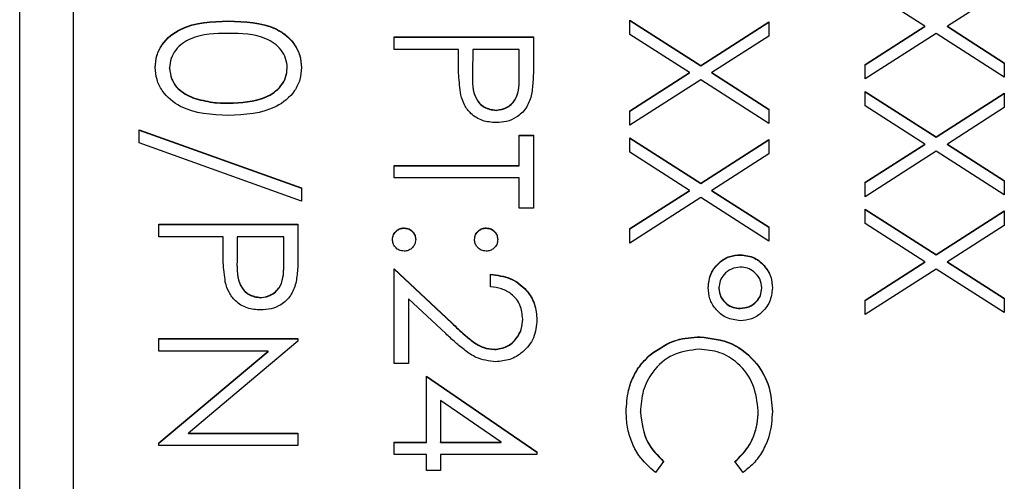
# Model space of a CAD drawing. Header units: millimetres. Extents: x 248 to 1443, y 143 to 1099.
# Tile 16 of 26: x 1340 to 1349, y 627 to 631. Entities that reach past the tile are written whole.
import ezdxf

# ---------------------------------------------------------------- set-up
doc = ezdxf.new("R2010")
doc.units = ezdxf.units.MM

msp = doc.modelspace()

# ---------------------------------------------------------------- linework, layer by layer
at = {"color": 7, "linetype": 'Continuous', "lineweight": 25}
for p, q in [((1340.1132, 600.535), (1340.1132, 641.535)), ((1340.6132, 639.1266), (1340.6132, 603.1438)), ((1348.571, 631.1138), (1348.0132, 631.4707)), ((1349.3132, 631.454), (1348.7814, 631.1138)), ((1342.0627, 631.1607), (1342.0627, 631.1638)), ((1345.8132, 631.1721), (1346.4762, 630.7478)), ((1345.8132, 631.0375), (1345.8132, 631.1721)), ((1345.8132, 631.169), (1346.4762, 630.7447)), ((1346.4762, 630.7478), (1347.1132, 631.1555)), ((1346.4762, 630.7447), (1347.1132, 631.1524)), ((1347.1132, 631.1555), (1347.1132, 631.0209)), ((1346.371, 630.6807), (1345.8132, 631.0375)), ((1348.0132, 630.7569), (1348.571, 631.1138)), ((1348.0132, 630.7539), (1348.571, 631.1107)), ((1348.6762, 631.0464), (1348.0132, 630.6224)), ((1348.571, 631.1107), (1348.571, 631.1138)), ((1349.3132, 630.639), (1348.6762, 631.0464)), ((1348.7814, 631.1138), (1349.3132, 630.7736)), ((1348.7814, 631.1107), (1348.7814, 631.1138)), ((1348.7814, 631.1107), (1349.3132, 630.7705)), ((1343.6132, 630.8972), (1343.6132, 631.0139)), ((1343.6132, 631.0139), (1344.9132, 631.0139)), ((1343.6132, 631.0108), (1344.9132, 631.0108)), ((1344.9132, 631.0139), (1344.9132, 630.759)), ((1347.1132, 631.0209), (1346.5814, 630.6807)), ((1344.2132, 630.8972), (1343.6132, 630.8972)), ((1344.2132, 630.8043), (1344.2132, 630.8972)), ((1344.3465, 630.8972), (1344.3437, 630.6697)), ((1344.7799, 630.8972), (1344.3465, 630.8972)), ((1344.7799, 630.6596), (1344.7799, 630.8972)), ((1348.0132, 630.6224), (1348.0132, 630.7569)), ((1349.3132, 630.7736), (1349.3132, 630.639)), ((1341.5132, 630.7224), (1341.5132, 630.7254)), ((1342.6132, 630.7224), (1342.6132, 630.7254)), ((1344.3437, 630.6653), (1344.3437, 630.6615)), ((1345.8132, 630.3238), (1346.371, 630.6807)), ((1345.8132, 630.3207), (1346.371, 630.6776)), ((1346.371, 630.6776), (1346.371, 630.6807)), ((1346.4762, 630.7447), (1346.4762, 630.7478)), ((1346.5814, 630.6807), (1347.1132, 630.3405)), ((1346.5814, 630.6776), (1346.5814, 630.6807)), ((1346.5814, 630.6776), (1347.1132, 630.3374)), ((1344.7799, 630.6565), (1344.7799, 630.6596)), ((1346.4762, 630.6133), (1345.8132, 630.1892)), ((1347.1132, 630.2059), (1346.4762, 630.6133)), ((1348.0132, 630.5058), (1348.6762, 630.0815)), ((1348.0132, 630.3712), (1348.0132, 630.5058)), ((1348.0132, 630.5027), (1348.6762, 630.0784)), ((1348.6762, 630.0815), (1349.3132, 630.4891)), ((1348.6762, 630.0784), (1349.3132, 630.486)), ((1349.3132, 630.4891), (1349.3132, 630.3545)), ((1341.7364, 630.4436), (1341.7364, 630.4467)), ((1342.0632, 630.3944), (1342.0632, 630.3975)), ((1344.564, 630.3278), (1344.564, 630.3308)), ((1345.8132, 630.1892), (1345.8132, 630.3238)), ((1347.1132, 630.3405), (1347.1132, 630.2059)), ((1348.571, 630.0143), (1348.0132, 630.3712)), ((1349.3132, 630.3545), (1348.7814, 630.0143)), ((1341.2299, 630.1476), (1342.7465, 629.6041)), ((1341.2299, 630.0247), (1341.2299, 630.1476)), ((1341.2299, 630.1445), (1342.7465, 629.601)), ((1342.7465, 629.4813), (1341.2299, 630.0247)), ((1344.7799, 630.0976), (1344.9132, 630.0976)), ((1344.7799, 629.8144), (1344.7799, 630.0976)), ((1344.7799, 630.0945), (1344.9132, 630.0945)), ((1344.9132, 630.0976), (1344.9132, 629.4146)), ((1345.8132, 630.0726), (1346.4762, 629.6484)), ((1345.8132, 629.9381), (1345.8132, 630.0726)), ((1345.8132, 630.0695), (1346.4762, 629.6453)), ((1346.4762, 629.6484), (1347.1132, 630.056)), ((1346.4762, 629.6453), (1347.1132, 630.0529)), ((1347.1132, 630.056), (1347.1132, 629.9214)), ((1348.6762, 630.0784), (1348.6762, 630.0815)), ((1346.371, 629.5812), (1345.8132, 629.9381)), ((1348.0132, 629.6575), (1348.571, 630.0143)), ((1348.0132, 629.6544), (1348.571, 630.0112)), ((1348.6762, 629.9469), (1348.0132, 629.5229)), ((1348.571, 630.0112), (1348.571, 630.0143)), ((1349.3132, 629.5396), (1348.6762, 629.9469)), ((1348.7814, 630.0143), (1349.3132, 629.6741)), ((1348.7814, 630.0112), (1348.7814, 630.0143)), ((1348.7814, 630.0112), (1349.3132, 629.671)), ((1347.1132, 629.9214), (1346.5814, 629.5812)), ((1343.6132, 629.8144), (1344.7799, 629.8144)), ((1343.6132, 629.6978), (1343.6132, 629.8144)), ((1343.6132, 629.8113), (1344.7799, 629.8113)), ((1344.7799, 629.8113), (1344.7799, 629.8144)), ((1344.7799, 629.6978), (1343.6132, 629.6978)), ((1344.7799, 629.4146), (1344.7799, 629.6978)), ((1346.4762, 629.6453), (1346.4762, 629.6484)), ((1348.0132, 629.5229), (1348.0132, 629.6575)), ((1349.3132, 629.6741), (1349.3132, 629.5396)), ((1342.7465, 629.6041), (1342.7465, 629.4813)), ((1345.8132, 629.2243), (1346.371, 629.5812)), ((1345.8132, 629.2213), (1346.371, 629.5781)), ((1346.371, 629.5781), (1346.371, 629.5812)), ((1346.5814, 629.5812), (1347.1132, 629.241)), ((1346.5814, 629.5781), (1346.5814, 629.5812)), ((1346.5814, 629.5781), (1347.1132, 629.2379)), ((1346.4762, 629.5138), (1345.8132, 629.0898)), ((1347.1132, 629.1064), (1346.4762, 629.5138)), ((1344.9132, 629.4146), (1344.7799, 629.4146)), ((1348.0132, 629.4063), (1348.6762, 628.982)), ((1348.0132, 629.2717), (1348.0132, 629.4063)), ((1348.0132, 629.4032), (1348.6762, 628.9789)), ((1348.6762, 628.982), (1349.3132, 629.3896)), ((1348.6762, 628.9789), (1349.3132, 629.3865)), ((1349.3132, 629.3896), (1349.3132, 629.2551)), ((1341.4132, 629.1481), (1341.4132, 629.2647)), ((1341.4132, 629.2647), (1342.7132, 629.2647)), ((1341.4132, 629.2616), (1342.7132, 629.2616)), ((1342.7132, 629.2647), (1342.7132, 629.0099)), ((1343.7049, 629.2283), (1343.7049, 629.2314)), ((1344.4715, 629.2283), (1344.4715, 629.2314)), ((1345.8132, 629.0898), (1345.8132, 629.2243)), ((1347.1132, 629.241), (1347.1132, 629.1064)), ((1348.571, 628.9149), (1348.0132, 629.2717)), ((1349.3132, 629.2551), (1348.7814, 628.9149)), ((1342.0132, 629.1481), (1341.4132, 629.1481)), ((1342.0132, 629.0552), (1342.0132, 629.1481)), ((1342.1465, 629.1481), (1342.1437, 628.9206)), ((1342.5799, 629.1481), (1342.1465, 629.1481)), ((1342.5799, 628.9104), (1342.5799, 629.1481)), ((1342.1437, 628.9162), (1342.1437, 628.9123)), ((1346.8491, 628.9784), (1346.8491, 628.9815)), ((1348.0132, 628.558), (1348.571, 628.9149)), ((1348.571, 628.9118), (1348.571, 628.9149)), ((1348.6762, 628.9789), (1348.6762, 628.982)), ((1348.7814, 628.9149), (1349.3132, 628.5747)), ((1348.7814, 628.9118), (1348.7814, 628.9149)), ((1342.5799, 628.9073), (1342.5799, 628.9104)), ((1343.6132, 628.8482), (1344.1512, 628.3443)), ((1343.6132, 627.9653), (1343.6132, 628.8482)), ((1343.6132, 628.8451), (1344.1512, 628.3412)), ((1348.0132, 628.5549), (1348.571, 628.9118)), ((1348.6762, 628.8474), (1348.0132, 628.4234)), ((1349.3132, 628.4401), (1348.6762, 628.8474)), ((1348.7814, 628.9118), (1349.3132, 628.5716)), ((1344.5132, 628.6816), (1344.5132, 628.7982)), ((1346.6465, 628.6684), (1346.6465, 628.6715)), ((1347.0465, 628.6676), (1347.0465, 628.6707)), ((1342.364, 628.5786), (1342.364, 628.5817)), ((1343.7465, 628.57), (1343.7465, 627.9653)), ((1344.0937, 628.2449), (1343.7465, 628.57)), ((1348.0132, 628.4234), (1348.0132, 628.558)), ((1349.3132, 628.5747), (1349.3132, 628.4401)), ((1346.845, 628.4786), (1346.845, 628.4817)), ((1344.8132, 628.3774), (1344.8132, 628.3805)), ((1344.1512, 628.3412), (1344.1512, 628.3443)), ((1341.4132, 628.1985), (1342.7132, 628.1985)), ((1341.4132, 628.0819), (1341.4132, 628.1985)), ((1341.4132, 628.1954), (1342.7132, 628.1954)), ((1342.7132, 628.1985), (1342.7132, 628.1741)), ((1346.4708, 628.2121), (1346.4708, 628.2152)), ((1342.7132, 628.1741), (1341.69, 627.3156)), ((1344.5497, 628.0955), (1344.5497, 628.0986)), ((1342.434, 628.0819), (1341.4132, 628.0819)), ((1341.4132, 627.2256), (1342.434, 628.0819)), ((1341.4132, 627.2225), (1342.434, 628.0788)), ((1342.434, 628.0788), (1342.434, 628.0819)), ((1346.0072, 628.0473), (1346.0072, 628.0504)), ((1343.7465, 627.9653), (1343.6132, 627.9653)), ((1343.9132, 627.2323), (1343.9132, 627.8487)), ((1343.9132, 627.8487), (1344.9465, 627.1394)), ((1343.9132, 627.8456), (1344.9465, 627.1363)), ((1344.0465, 627.6196), (1344.0465, 627.2323)), ((1344.6111, 627.2323), (1344.0465, 627.6196)), ((1345.9132, 627.5122), (1345.9132, 627.5153)), ((1347.0132, 627.5202), (1347.0132, 627.5233)), ((1341.69, 627.3156), (1342.7132, 627.3156)), ((1341.69, 627.3125), (1341.69, 627.3156)), ((1341.69, 627.3125), (1342.7132, 627.3125)), ((1342.7132, 627.3156), (1342.7132, 627.199)), ((1341.4132, 627.199), (1341.4132, 627.2256)), ((1342.7132, 627.199), (1341.4132, 627.199)), ((1343.6132, 627.2323), (1343.9132, 627.2323)), ((1343.6132, 627.1157), (1343.6132, 627.2323)), ((1343.6132, 627.2292), (1343.9132, 627.2292)), ((1343.9132, 627.2292), (1343.9132, 627.2323)), ((1344.0465, 627.2323), (1344.6111, 627.2323)), ((1344.0465, 627.2292), (1344.0465, 627.2323)), ((1344.0465, 627.2292), (1344.6111, 627.2292)), ((1344.6111, 627.2292), (1344.6111, 627.2323)), ((1343.9132, 627.1157), (1343.6132, 627.1157)), ((1343.9132, 626.9658), (1343.9132, 627.1157)), ((1344.0465, 627.1157), (1344.0465, 626.9658)), ((1344.9465, 627.1157), (1344.0465, 627.1157)), ((1344.9465, 627.1394), (1344.9465, 627.1157)), ((1346.1299, 627.0512), (1346.0525, 626.9491)), ((1346.8747, 626.9491), (1346.7965, 627.0512)), ((1344.0465, 626.9658), (1343.9132, 626.9658))]:
    msp.add_line(p, q, dxfattribs=at)
for points, knots in [([(1341.3799, 630.7294), (1341.383, 630.7673), (1341.3891, 630.8431), (1341.4572, 630.9811), (1341.6756, 631.1518), (1341.9078, 631.159), (1342.0627, 631.1638)], [0, 0, 0, 0, 0.125551, 0.25109, 0.50025, 1, 1, 1, 1]), ([(1341.3799, 630.7263), (1341.383, 630.7642), (1341.3891, 630.84), (1341.4572, 630.978), (1341.6756, 631.1487), (1341.9078, 631.1559), (1342.0627, 631.1607)], [0, 0, 0, 0, 0.1255507, 0.25109, 0.5002501, 1, 1, 1, 1]), ([(1342.0627, 631.1638), (1342.2179, 631.1588), (1342.4122, 631.1525), (1342.6075, 631.0314), (1342.685, 630.947), (1342.7373, 630.8433), (1342.7434, 630.7673), (1342.7465, 630.7294)], [0, 0, 0, 0, 0.498702, 0.624177, 0.749467, 0.874745, 1, 1, 1, 1]), ([(1342.0627, 631.1607), (1342.2179, 631.1557), (1342.4122, 631.1494), (1342.6075, 631.0283), (1342.685, 630.9439), (1342.7373, 630.8402), (1342.7434, 630.7642), (1342.7465, 630.7263)], [0, 0, 0, 0, 0.498702, 0.624177, 0.749467, 0.874745, 1, 1, 1, 1]), ([(1342.0632, 631.0472), (1341.9417, 631.0462), (1341.7597, 631.0448), (1341.5823, 630.92), (1341.5228, 630.8146), (1341.5164, 630.7552), (1341.5132, 630.7254)], [0, 0, 0, 0, 0.500291, 0.749086, 0.874606, 1, 1, 1, 1]), ([(1342.6132, 630.7254), (1342.6102, 630.7552), (1342.6043, 630.8148), (1342.5586, 630.8938), (1342.4946, 630.9569), (1342.3363, 631.0429), (1342.1845, 631.0453), (1342.0632, 631.0472)], [0, 0, 0, 0, 0.125139, 0.250418, 0.375519, 0.500847, 1, 1, 1, 1]), ([(1344.2346, 630.4735), (1344.2268, 630.535), (1344.213, 630.6449), (1344.2131, 630.7556), (1344.2132, 630.8043)], [0, 0, 0, 0, 0.559694, 1, 1, 1, 1]), ([(1344.9132, 630.759), (1344.9134, 630.7035), (1344.9137, 630.6043), (1344.8998, 630.5062), (1344.8937, 630.4631)], [0, 0, 0, 0, 0.560314, 1, 1, 1, 1]), ([(1342.0627, 630.2809), (1341.9067, 630.2881), (1341.6727, 630.299), (1341.4572, 630.4757), (1341.3892, 630.6147), (1341.383, 630.6911), (1341.3799, 630.7294)], [0, 0, 0, 0, 0.499407, 0.748743, 0.874372, 1, 1, 1, 1]), ([(1341.5132, 630.7254), (1341.5177, 630.69), (1341.5266, 630.6189), (1341.6008, 630.5093), (1341.685, 630.4704), (1341.7364, 630.4467)], [0, 0, 0, 0, 0.280257, 0.560781, 1, 1, 1, 1]), ([(1341.5132, 630.7224), (1341.5177, 630.6869), (1341.5266, 630.6159), (1341.6008, 630.5062), (1341.685, 630.4673), (1341.7364, 630.4436)], [0, 0, 0, 0, 0.280257, 0.560781, 1, 1, 1, 1]), ([(1342.7465, 630.7294), (1342.7435, 630.6911), (1342.7374, 630.6146), (1342.6695, 630.4752), (1342.4526, 630.2996), (1342.2187, 630.2884), (1342.0627, 630.2809)], [0, 0, 0, 0, 0.1256, 0.251197, 0.500581, 1, 1, 1, 1]), ([(1342.0632, 630.3975), (1342.1839, 630.4023), (1342.3647, 630.4095), (1342.5434, 630.5311), (1342.6038, 630.6362), (1342.6101, 630.6957), (1342.6132, 630.7254)], [0, 0, 0, 0, 0.500072, 0.749021, 0.874598, 1, 1, 1, 1]), ([(1342.0632, 630.3944), (1342.1839, 630.3992), (1342.3647, 630.4064), (1342.5434, 630.528), (1342.6038, 630.6331), (1342.6101, 630.6926), (1342.6132, 630.7224)], [0, 0, 0, 0, 0.500072, 0.749021, 0.874598, 1, 1, 1, 1]), ([(1344.3437, 630.6697), (1344.3434, 630.5906), (1344.3431, 630.4915), (1344.4081, 630.3956), (1344.4678, 630.3456), (1344.5256, 630.3367), (1344.564, 630.3308)], [0, 0, 0, 0, 0.499721, 0.62535, 0.751083, 1, 1, 1, 1]), ([(1344.3437, 630.6667), (1344.3434, 630.5875), (1344.3431, 630.4884), (1344.4081, 630.3925), (1344.4678, 630.3425), (1344.5256, 630.3336), (1344.564, 630.3278)], [0, 0, 0, 0, 0.499721, 0.62535, 0.751083, 1, 1, 1, 1]), ([(1344.564, 630.3308), (1344.6013, 630.3367), (1344.6574, 630.3456), (1344.716, 630.3935), (1344.7819, 630.4852), (1344.7808, 630.5821), (1344.7799, 630.6596)], [0, 0, 0, 0, 0.248969, 0.374729, 0.500383, 1, 1, 1, 1]), ([(1344.564, 630.3278), (1344.6013, 630.3336), (1344.6574, 630.3425), (1344.716, 630.3904), (1344.7819, 630.4821), (1344.7808, 630.5791), (1344.7799, 630.6565)], [0, 0, 0, 0, 0.2489693, 0.3747291, 0.500383, 1, 1, 1, 1]), ([(1341.7364, 630.4467), (1341.7963, 630.4301), (1341.9034, 630.4005), (1342.0143, 630.3984), (1342.0632, 630.3975)], [0, 0, 0, 0, 0.559599, 1, 1, 1, 1]), ([(1341.7364, 630.4436), (1341.7963, 630.427), (1341.9034, 630.3975), (1342.0143, 630.3953), (1342.0632, 630.3944)], [0, 0, 0, 0, 0.559599, 1, 1, 1, 1]), ([(1344.5645, 630.2142), (1344.5216, 630.2173), (1344.436, 630.2235), (1344.3317, 630.2886), (1344.2644, 630.3771), (1344.2445, 630.4413), (1344.2346, 630.4735)], [0, 0, 0, 0, 0.2800989, 0.5593238, 0.7794579, 1, 1, 1, 1]), ([(1344.8937, 630.4631), (1344.8794, 630.4236), (1344.8509, 630.3446), (1344.763, 630.263), (1344.6631, 630.22), (1344.5974, 630.2161), (1344.5645, 630.2142)], [0, 0, 0, 0, 0.279705, 0.559381, 0.779509, 1, 1, 1, 1]), ([(1343.5965, 629.1231), (1343.5985, 629.139), (1343.6024, 629.1709), (1343.6319, 629.2061), (1343.6673, 629.2279), (1343.6923, 629.2302), (1343.7049, 629.2314)], [0, 0, 0, 0, 0.279581, 0.559143, 0.779575, 1, 1, 1, 1]), ([(1343.5965, 629.12), (1343.5985, 629.1359), (1343.6024, 629.1678), (1343.6319, 629.203), (1343.6673, 629.2248), (1343.6923, 629.2271), (1343.7049, 629.2283)], [0, 0, 0, 0, 0.279581, 0.559143, 0.779575, 1, 1, 1, 1]), ([(1343.7049, 629.2314), (1343.7208, 629.2295), (1343.7528, 629.2257), (1343.7882, 629.1963), (1343.8099, 629.1607), (1343.8121, 629.1356), (1343.8132, 629.1231)], [0, 0, 0, 0, 0.279576, 0.559284, 0.779552, 1, 1, 1, 1]), ([(1343.7049, 629.2283), (1343.7208, 629.2264), (1343.7528, 629.2226), (1343.7882, 629.1932), (1343.8099, 629.1577), (1343.8121, 629.1326), (1343.8132, 629.12)], [0, 0, 0, 0, 0.279576, 0.559284, 0.779552, 1, 1, 1, 1]), ([(1344.3632, 629.1231), (1344.3651, 629.1391), (1344.3688, 629.171), (1344.3984, 629.2063), (1344.4339, 629.2281), (1344.459, 629.2303), (1344.4715, 629.2314)], [0, 0, 0, 0, 0.279647, 0.559299, 0.779615, 1, 1, 1, 1]), ([(1344.3632, 629.12), (1344.3651, 629.136), (1344.3688, 629.1679), (1344.3984, 629.2032), (1344.4339, 629.225), (1344.459, 629.2272), (1344.4715, 629.2283)], [0, 0, 0, 0, 0.279647, 0.559299, 0.779615, 1, 1, 1, 1]), ([(1344.4715, 629.2314), (1344.4875, 629.2294), (1344.5194, 629.2254), (1344.5546, 629.196), (1344.5764, 629.1606), (1344.5787, 629.1356), (1344.5799, 629.1231)], [0, 0, 0, 0, 0.279585, 0.559454, 0.779697, 1, 1, 1, 1]), ([(1344.4715, 629.2283), (1344.4875, 629.2263), (1344.5194, 629.2224), (1344.5546, 629.193), (1344.5764, 629.1575), (1344.5787, 629.1325), (1344.5799, 629.12)], [0, 0, 0, 0, 0.279585, 0.559454, 0.779697, 1, 1, 1, 1]), ([(1343.7049, 629.0148), (1343.6889, 629.0167), (1343.6569, 629.0205), (1343.6218, 629.0501), (1343.5999, 629.0855), (1343.5977, 629.1106), (1343.5965, 629.1231)], [0, 0, 0, 0, 0.279469, 0.559358, 0.779674, 1, 1, 1, 1]), ([(1343.8132, 629.1231), (1343.8114, 629.1071), (1343.8078, 629.075), (1343.7779, 629.04), (1343.7427, 629.0178), (1343.7175, 629.0158), (1343.7049, 629.0148)], [0, 0, 0, 0, 0.279602, 0.559212, 0.779475, 1, 1, 1, 1]), ([(1344.4715, 629.0148), (1344.4555, 629.0166), (1344.4235, 629.0202), (1344.3883, 629.05), (1344.3664, 629.0854), (1344.3643, 629.1105), (1344.3632, 629.1231)], [0, 0, 0, 0, 0.279517, 0.559326, 0.779544, 1, 1, 1, 1]), ([(1344.5799, 629.1231), (1344.5781, 629.1071), (1344.5744, 629.075), (1344.5446, 629.04), (1344.5093, 629.0178), (1344.4841, 629.0158), (1344.4715, 629.0148)], [0, 0, 0, 0, 0.279602, 0.559212, 0.779475, 1, 1, 1, 1]), ([(1342.0346, 628.7243), (1342.0268, 628.7858), (1342.013, 628.8957), (1342.0131, 629.0064), (1342.0132, 629.0552)], [0, 0, 0, 0, 0.559694, 1, 1, 1, 1]), ([(1342.7132, 629.0099), (1342.7134, 628.9543), (1342.7137, 628.8552), (1342.6998, 628.7571), (1342.6937, 628.7139)], [0, 0, 0, 0, 0.560314, 1, 1, 1, 1]), ([(1342.1437, 628.9206), (1342.1434, 628.8414), (1342.1431, 628.7423), (1342.2081, 628.6464), (1342.2678, 628.5964), (1342.3256, 628.5876), (1342.364, 628.5817)], [0, 0, 0, 0, 0.499721, 0.62535, 0.751083, 1, 1, 1, 1]), ([(1342.1437, 628.9175), (1342.1434, 628.8383), (1342.1431, 628.7392), (1342.2081, 628.6433), (1342.2678, 628.5933), (1342.3256, 628.5845), (1342.364, 628.5786)], [0, 0, 0, 0, 0.4997206, 0.6253498, 0.7510825, 1, 1, 1, 1]), ([(1346.5465, 628.6741), (1346.5515, 628.7192), (1346.5615, 628.8093), (1346.6427, 628.9106), (1346.7428, 628.9725), (1346.8137, 628.9785), (1346.8491, 628.9815)], [0, 0, 0, 0, 0.279728, 0.559381, 0.779608, 1, 1, 1, 1]), ([(1346.5465, 628.671), (1346.5515, 628.7161), (1346.5615, 628.8063), (1346.6427, 628.9075), (1346.7428, 628.9694), (1346.8137, 628.9754), (1346.8491, 628.9784)], [0, 0, 0, 0, 0.279728, 0.559381, 0.779608, 1, 1, 1, 1]), ([(1346.8491, 628.9815), (1346.8939, 628.9756), (1346.9834, 628.9639), (1347.0792, 628.8774), (1347.1376, 628.7769), (1347.1436, 628.7066), (1347.1465, 628.6715)], [0, 0, 0, 0, 0.279239, 0.559101, 0.779515, 1, 1, 1, 1]), ([(1346.8491, 628.9784), (1346.8939, 628.9726), (1346.9834, 628.9609), (1347.0792, 628.8743), (1347.1376, 628.7738), (1347.1436, 628.7035), (1347.1465, 628.6684)], [0, 0, 0, 0, 0.279239, 0.559101, 0.779515, 1, 1, 1, 1]), ([(1342.364, 628.5817), (1342.4013, 628.5876), (1342.4574, 628.5964), (1342.516, 628.6443), (1342.5819, 628.7361), (1342.5808, 628.833), (1342.5799, 628.9104)], [0, 0, 0, 0, 0.248969, 0.374729, 0.500383, 1, 1, 1, 1]), ([(1342.364, 628.5786), (1342.4013, 628.5845), (1342.4574, 628.5934), (1342.516, 628.6412), (1342.5819, 628.733), (1342.5808, 628.8299), (1342.5799, 628.9073)], [0, 0, 0, 0, 0.248969, 0.374729, 0.500383, 1, 1, 1, 1]), ([(1346.8465, 628.8649), (1346.8176, 628.8615), (1346.7597, 628.8549), (1346.6954, 628.8024), (1346.6535, 628.7397), (1346.6488, 628.6942), (1346.6465, 628.6715)], [0, 0, 0, 0, 0.279655, 0.5595, 0.779804, 1, 1, 1, 1]), ([(1347.0465, 628.6707), (1347.0428, 628.6997), (1347.0354, 628.7578), (1346.9802, 628.8208), (1346.915, 628.8591), (1346.8694, 628.863), (1346.8465, 628.8649)], [0, 0, 0, 0, 0.279349, 0.559223, 0.779594, 1, 1, 1, 1]), ([(1344.5132, 628.7982), (1344.5764, 628.7907), (1344.7027, 628.7755), (1344.8471, 628.6647), (1344.9338, 628.5236), (1344.9423, 628.4242), (1344.9465, 628.3745)], [0, 0, 0, 0, 0.280029, 0.559515, 0.779668, 1, 1, 1, 1]), ([(1344.5132, 628.7952), (1344.5764, 628.7876), (1344.7027, 628.7725), (1344.8471, 628.6616), (1344.9338, 628.5205), (1344.9423, 628.4211), (1344.9465, 628.3714)], [0, 0, 0, 0, 0.280029, 0.559515, 0.779668, 1, 1, 1, 1]), ([(1342.3645, 628.4651), (1342.3216, 628.4682), (1342.236, 628.4743), (1342.1317, 628.5395), (1342.0644, 628.628), (1342.0445, 628.6922), (1342.0346, 628.7243)], [0, 0, 0, 0, 0.2800989, 0.5593238, 0.7794579, 1, 1, 1, 1]), ([(1342.6937, 628.7139), (1342.6794, 628.6744), (1342.6509, 628.5955), (1342.563, 628.5139), (1342.4631, 628.4708), (1342.3974, 628.467), (1342.3645, 628.4651)], [0, 0, 0, 0, 0.279705, 0.559381, 0.779509, 1, 1, 1, 1]), ([(1344.8132, 628.3805), (1344.8087, 628.4249), (1344.7996, 628.5135), (1344.7185, 628.6138), (1344.6168, 628.6678), (1344.5478, 628.677), (1344.5132, 628.6816)], [0, 0, 0, 0, 0.279699, 0.558847, 0.779176, 1, 1, 1, 1]), ([(1346.8465, 628.3651), (1346.8015, 628.3705), (1346.7114, 628.3812), (1346.6138, 628.467), (1346.5551, 628.5681), (1346.5494, 628.6387), (1346.5465, 628.6741)], [0, 0, 0, 0, 0.2794515, 0.5591254, 0.7794412, 1, 1, 1, 1]), ([(1346.6465, 628.6715), (1346.6503, 628.6429), (1346.6578, 628.5857), (1346.7131, 628.5243), (1346.7775, 628.4872), (1346.8225, 628.4835), (1346.845, 628.4817)], [0, 0, 0, 0, 0.27928, 0.559096, 0.779507, 1, 1, 1, 1]), ([(1346.6465, 628.6684), (1346.6503, 628.6398), (1346.6578, 628.5826), (1346.7131, 628.5212), (1346.7775, 628.4841), (1346.8225, 628.4805), (1346.845, 628.4786)], [0, 0, 0, 0, 0.27928, 0.559096, 0.779507, 1, 1, 1, 1]), ([(1346.845, 628.4817), (1346.8739, 628.4846), (1346.9317, 628.4902), (1346.9979, 628.54), (1347.0401, 628.6026), (1347.0444, 628.648), (1347.0465, 628.6707)], [0, 0, 0, 0, 0.279971, 0.559668, 0.779809, 1, 1, 1, 1]), ([(1346.845, 628.4786), (1346.8739, 628.4815), (1346.9317, 628.4872), (1346.9979, 628.5369), (1347.0401, 628.5996), (1347.0444, 628.6449), (1347.0465, 628.6676)], [0, 0, 0, 0, 0.279971, 0.559668, 0.779809, 1, 1, 1, 1]), ([(1347.1465, 628.6715), (1347.1415, 628.6268), (1347.1313, 628.5373), (1347.0508, 628.4371), (1346.9521, 628.3745), (1346.8817, 628.3683), (1346.8465, 628.3651)], [0, 0, 0, 0, 0.2796507, 0.5593861, 0.7796292, 1, 1, 1, 1]), ([(1344.5497, 628.0986), (1344.5899, 628.104), (1344.6703, 628.115), (1344.7554, 628.1943), (1344.806, 628.2857), (1344.8108, 628.3489), (1344.8132, 628.3805)], [0, 0, 0, 0, 0.279126, 0.558978, 0.77935, 1, 1, 1, 1]), ([(1344.5497, 628.0955), (1344.5899, 628.101), (1344.6703, 628.1119), (1344.7554, 628.1912), (1344.806, 628.2826), (1344.8108, 628.3458), (1344.8132, 628.3774)], [0, 0, 0, 0, 0.2791258, 0.5589784, 0.77935, 1, 1, 1, 1]), ([(1344.9465, 628.3745), (1344.9411, 628.3166), (1344.9303, 628.2008), (1344.8245, 628.0722), (1344.696, 627.9942), (1344.6054, 627.9861), (1344.5601, 627.982)], [0, 0, 0, 0, 0.27989, 0.559224, 0.779582, 1, 1, 1, 1]), ([(1344.1512, 628.3443), (1344.1908, 628.3068), (1344.256, 628.2451), (1344.3517, 628.1657), (1344.4436, 628.1091), (1344.5143, 628.1021), (1344.5497, 628.0986)], [0, 0, 0, 0, 0.340542, 0.56085, 0.780599, 1, 1, 1, 1]), ([(1344.1512, 628.3412), (1344.1908, 628.3037), (1344.256, 628.242), (1344.3517, 628.1626), (1344.4436, 628.106), (1344.5143, 628.099), (1344.5497, 628.0955)], [0, 0, 0, 0, 0.340542, 0.56085, 0.780599, 1, 1, 1, 1]), ([(1344.5601, 627.982), (1344.4975, 627.9898), (1344.3942, 628.0029), (1344.2756, 628.0862), (1344.1823, 628.1624), (1344.1232, 628.2174), (1344.0937, 628.2449)], [0, 0, 0, 0, 0.33837, 0.558748, 0.779361, 1, 1, 1, 1]), ([(1346.0072, 628.0504), (1346.086, 628.1042), (1346.2268, 628.2003), (1346.3961, 628.2106), (1346.4708, 628.2152)], [0, 0, 0, 0, 0.559029, 1, 1, 1, 1]), ([(1346.0072, 628.0473), (1346.086, 628.1011), (1346.2268, 628.1973), (1346.3961, 628.2076), (1346.4708, 628.2121)], [0, 0, 0, 0, 0.559029, 1, 1, 1, 1]), ([(1346.4708, 628.2152), (1346.5727, 628.2033), (1346.7765, 628.1796), (1346.9996, 627.9874), (1347.1288, 627.756), (1347.1406, 627.5961), (1347.1465, 627.516)], [0, 0, 0, 0, 0.279512, 0.55908, 0.779374, 1, 1, 1, 1]), ([(1346.4708, 628.2121), (1346.5727, 628.2002), (1346.7765, 628.1765), (1346.9996, 627.9843), (1347.1288, 627.7529), (1347.1406, 627.593), (1347.1465, 627.513)], [0, 0, 0, 0, 0.279512, 0.55908, 0.779374, 1, 1, 1, 1]), ([(1346.4619, 628.0986), (1346.3778, 628.0887), (1346.2096, 628.0689), (1346.0284, 627.906), (1345.9271, 627.713), (1345.9178, 627.5812), (1345.9132, 627.5153)], [0, 0, 0, 0, 0.279434, 0.558921, 0.779283, 1, 1, 1, 1]), ([(1347.0132, 627.5233), (1347.0037, 627.6063), (1346.9847, 627.7722), (1346.8436, 627.9657), (1346.6581, 628.0808), (1346.5273, 628.0927), (1346.4619, 628.0986)], [0, 0, 0, 0, 0.279856, 0.559519, 0.779686, 1, 1, 1, 1]), ([(1345.7799, 627.5145), (1345.7837, 627.5828), (1345.7899, 627.6955), (1345.8434, 627.8436), (1345.9116, 627.9584), (1345.9753, 628.0198), (1346.0072, 628.0504)], [0, 0, 0, 0, 0.339838, 0.559927, 0.779959, 1, 1, 1, 1]), ([(1345.7799, 627.5114), (1345.7837, 627.5798), (1345.7899, 627.6924), (1345.8434, 627.8405), (1345.9116, 627.9554), (1345.9753, 628.0167), (1346.0072, 628.0473)], [0, 0, 0, 0, 0.339838, 0.559927, 0.779959, 1, 1, 1, 1]), ([(1346.0525, 626.9491), (1345.9971, 626.9987), (1345.9057, 627.0804), (1345.8275, 627.2326), (1345.7862, 627.3709), (1345.782, 627.4666), (1345.7799, 627.5145)], [0, 0, 0, 0, 0.339341, 0.559515, 0.77972, 1, 1, 1, 1]), ([(1345.9132, 627.5153), (1345.9255, 627.4148), (1345.9474, 627.235), (1346.074, 627.1074), (1346.1299, 627.0512)], [0, 0, 0, 0, 0.558772, 1, 1, 1, 1]), ([(1345.9132, 627.5122), (1345.9255, 627.4117), (1345.9474, 627.2319), (1346.074, 627.1043), (1346.1299, 627.0481)], [0, 0, 0, 0, 0.558772, 1, 1, 1, 1]), ([(1346.7965, 627.0512), (1346.8408, 627.0936), (1346.9138, 627.1635), (1346.9754, 627.2905), (1347.008, 627.4049), (1347.0115, 627.4838), (1347.0132, 627.5233)], [0, 0, 0, 0, 0.339327, 0.559466, 0.779727, 1, 1, 1, 1]), ([(1346.7965, 627.0481), (1346.8408, 627.0905), (1346.9138, 627.1604), (1346.9754, 627.2874), (1347.008, 627.4018), (1347.0115, 627.4808), (1347.0132, 627.5202)], [0, 0, 0, 0, 0.339327, 0.559466, 0.779727, 1, 1, 1, 1]), ([(1347.1465, 627.516), (1347.1415, 627.4418), (1347.1332, 627.3193), (1347.066, 627.1619), (1346.9858, 627.041), (1346.9117, 626.9798), (1346.8747, 626.9491)], [0, 0, 0, 0, 0.33969, 0.55984, 0.77993, 1, 1, 1, 1])]:
    msp.add_open_spline(points, degree=3, knots=knots, dxfattribs=at)

doc.saveas('drawing.dxf')
